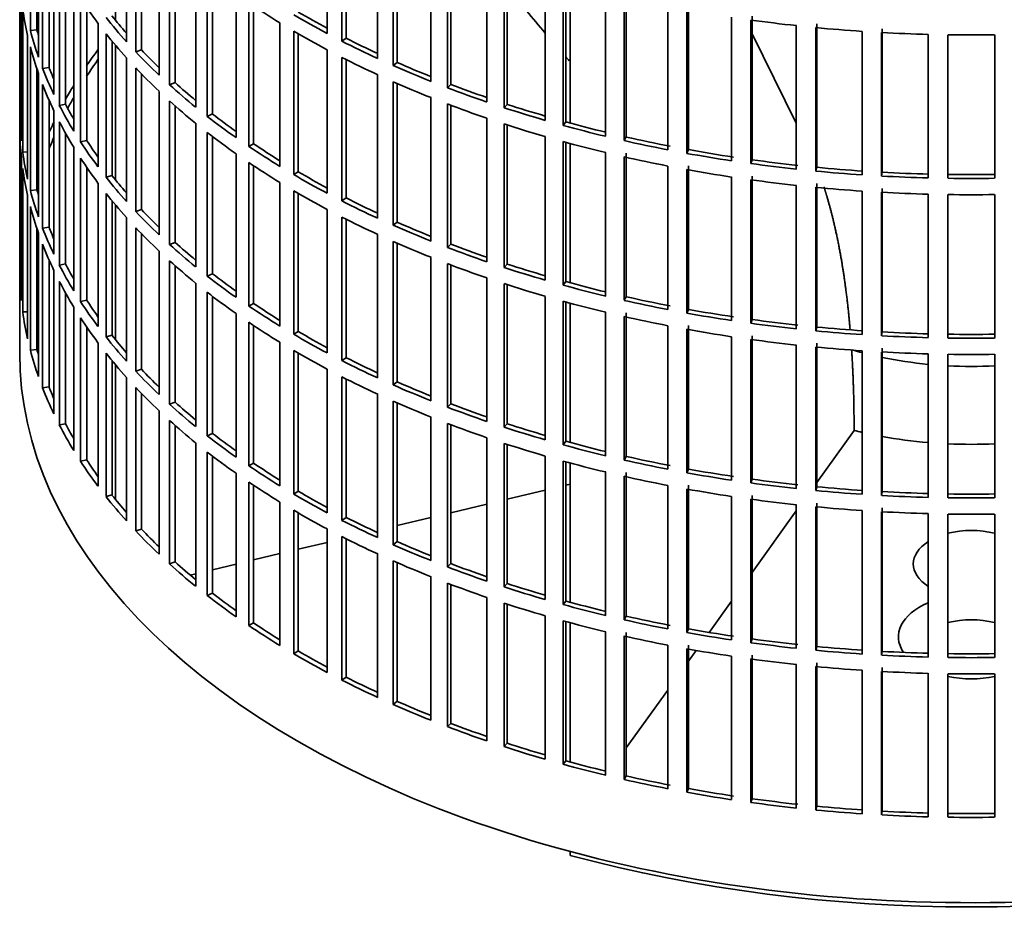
# Model space of a CAD drawing. Header units: millimetres. Extents: x 426 to 1318, y -2223 to 1749.
# Tile 2 of 31: x 1025 to 1174, y -2157 to -2019. Entities that reach past the tile are written whole.
import ezdxf

# ---------------------------------------------------------------- set-up
doc = ezdxf.new("R2010")
doc.units = ezdxf.units.MM
for name, color, linetype in [('VSI184-254_GIUNT', 7, 'Continuous'), ('VSI344-454_FILTR', 7, 'Continuous'), ('VSI344-454_SUPPO', 7, 'Continuous')]:
    doc.layers.add(name, color=color, linetype=linetype)

# ---------------------------------------------------------------- blocks, each defined once
blk = doc.blocks.new('SE4')
at = {"layer": 'VSI184-254_GIUNT', "color": 7, "linetype": 'Continuous', "lineweight": 35}
for start_param, end_param in [(4.245143, 4.281952), (4.365036, 4.547129), (4.62322, 4.801558)]:
    blk.add_ellipse((1168.54, -2048.83), major_axis=(39.5, 0), ratio=0.57735, start_param=start_param, end_param=end_param, dxfattribs=at)
at = {"layer": 'VSI344-454_FILTR', "color": 7, "linetype": 'Continuous', "lineweight": 35}
for p, q in [((1025.04, -1829.61), (1025.04, -2069.66)), ((1026.65, -2021), (1026.65, -1999.37)), ((1071.42, -2021.44), (1071.42, -1999.8)), ((1041.14, -2022.67), (1041.14, -2001.03)), ((1073.63, -2022.59), (1073.63, -2000.95)), ((1074.28, -2022.15), (1074.28, -2001.28)), ((1027.64, -2020.9), (1027.64, -2002.68)), ((1042.54, -2024.19), (1042.54, -2002.55)), ((1027.87, -2025), (1027.87, -2003.37)), ((1043.41, -2023.9), (1043.41, -2003.46)), ((1079.02, -2025.2), (1079.02, -2003.56)), ((1028.49, -2026.69), (1028.49, -2005.05)), ((1081.37, -2026.26), (1081.37, -2004.62)), ((1081.96, -2025.79), (1081.96, -2004.88)), ((1046.06, -2027.71), (1046.06, -2006.07)), ((1087.06, -2028.65), (1087.06, -2007.01)), ((1029.46, -2026.55), (1029.46, -2007.4)), ((1047.64, -2029.17), (1047.64, -2007.53)), ((1048.47, -2028.84), (1048.47, -2008.27)), ((1089.54, -2029.61), (1089.54, -2007.97)), ((1090.07, -2029.12), (1090.07, -2008.18)), ((1030.2, -2030.63), (1030.2, -2008.99)), ((1095.5, -2031.76), (1095.5, -2010.13)), ((1031.02, -2032.28), (1031.02, -2010.65)), ((1051.58, -2032.53), (1051.58, -2010.9)), ((1098.09, -2032.63), (1098.09, -2010.99)), ((1098.56, -2032.12), (1098.56, -2011.14)), ((1025.05, -2033.57), (1025.05, -2011.93)), ((1031.97, -2032.11), (1031.97, -2012.42)), ((1053.33, -2033.93), (1053.33, -2012.29)), ((1054.12, -2033.57), (1054.12, -2012.9)), ((1104.3, -2034.53), (1104.3, -2012.89)), ((1033.19, -2036.15), (1033.19, -2014.51)), ((1106.98, -2035.29), (1106.98, -2013.65)), ((1107.38, -2034.76), (1107.38, -2013.76)), ((1025.29, -2037.63), (1025.29, -2015.99)), ((1034.21, -2037.77), (1034.21, -2016.13)), ((1057.66, -2037.13), (1057.66, -2015.49)), ((1113.4, -2036.94), (1113.4, -2015.3)), ((1116.17, -2037.58), (1116.17, -2015.95)), ((1116.51, -2037.04), (1116.51, -2015.4)), ((1025.5, -2039.35), (1025.5, -2017.71)), ((1035.14, -2037.55), (1035.14, -2017.52)), ((1059.58, -2038.45), (1059.58, -2016.81)), ((1060.32, -2038.06), (1060.32, -2017.31)), ((1122.78, -2038.97), (1122.78, -2017.34)), ((1125.89, -2038.95), (1125.89, -2017.31)), ((1125.62, -2039.51), (1125.62, -2017.87)), ((1132.38, -2040.62), (1132.38, -2018.99)), ((1135.48, -2040.48), (1135.48, -2018.84)), ((1036.85, -2041.53), (1036.85, -2019.89)), ((1064.28, -2041.47), (1064.28, -2019.83)), ((1135.27, -2041.04), (1135.27, -2019.4)), ((1142.15, -2041.89), (1142.15, -2020.25)), ((1145.09, -2042.18), (1145.09, -2020.55)), ((1145.23, -2041.61), (1145.23, -2019.98)), ((1026.24, -2043.39), (1026.24, -2021.75)), ((1027.64, -2020.9), (1026.65, -2021)), ((1038.06, -2043.1), (1038.06, -2021.47)), ((1066.36, -2042.7), (1066.36, -2021.07)), ((1067.05, -2042.29), (1067.05, -2021.47)), ((1074.28, -2022.15), (1073.63, -2022.59)), ((1152.06, -2042.75), (1152.06, -2021.11)), ((1155.02, -2042.93), (1155.02, -2021.29)), ((1155.09, -2042.35), (1155.09, -2020.72)), ((1162.04, -2043.21), (1162.04, -2021.58)), ((1165.02, -2043.27), (1165.02, -2021.64)), ((1172.06, -2043.27), (1172.06, -2021.64)), ((1026.65, -2045.09), (1026.65, -2023.45)), ((1038.96, -2042.85), (1038.96, -2022.58)), ((1041.14, -2046.76), (1041.14, -2025.12)), ((1043.41, -2023.9), (1042.54, -2024.19)), ((1071.42, -2045.53), (1071.42, -2023.89)), ((1073.63, -2046.68), (1073.63, -2025.04)), ((1029.46, -2026.55), (1028.49, -2026.69)), ((1042.54, -2048.28), (1042.54, -2026.64)), ((1074.28, -2046.24), (1074.28, -2025.37)), ((1081.96, -2025.79), (1081.37, -2026.26)), ((1027.64, -2044.99), (1027.64, -2026.76)), ((1027.87, -2049.09), (1027.87, -2027.45)), ((1043.41, -2047.99), (1043.41, -2027.54)), ((1079.02, -2049.29), (1079.02, -2027.65)), ((1028.49, -2050.78), (1028.49, -2029.14)), ((1048.47, -2028.84), (1047.64, -2029.17)), ((1081.37, -2050.35), (1081.37, -2028.71)), ((1081.96, -2049.88), (1081.96, -2028.97)), ((1090.07, -2029.12), (1089.54, -2029.61)), ((1046.06, -2051.79), (1046.06, -2030.16)), ((1087.06, -2052.74), (1087.06, -2031.1)), ((1029.46, -2050.64), (1029.46, -2031.48)), ((1031.97, -2032.11), (1031.02, -2032.28)), ((1047.64, -2053.25), (1047.64, -2031.62)), ((1048.47, -2052.93), (1048.47, -2032.36)), ((1089.54, -2053.7), (1089.54, -2032.06)), ((1090.07, -2053.21), (1090.07, -2032.26)), ((1098.56, -2032.12), (1098.09, -2032.63)), ((1025.29, -2033.56), (1025.05, -2033.57)), ((1030.2, -2054.72), (1030.2, -2033.08)), ((1054.12, -2033.57), (1053.33, -2033.93)), ((1031.02, -2056.37), (1031.02, -2034.73)), ((1051.58, -2056.62), (1051.58, -2034.98)), ((1095.5, -2055.85), (1095.5, -2034.21)), ((1098.09, -2056.71), (1098.09, -2035.07)), ((1098.56, -2056.2), (1098.56, -2035.23)), ((1107.38, -2034.76), (1106.98, -2035.29)), ((1025.05, -2057.66), (1025.05, -2036.02)), ((1031.97, -2056.19), (1031.97, -2036.5)), ((1053.33, -2058.01), (1053.33, -2036.38)), ((1054.12, -2057.66), (1054.12, -2036.98)), ((1104.3, -2058.62), (1104.3, -2036.98)), ((1116.51, -2037.04), (1116.17, -2037.58)), ((1035.14, -2037.55), (1034.21, -2037.77)), ((1060.32, -2038.06), (1059.58, -2038.45)), ((1106.98, -2059.37), (1106.98, -2037.74)), ((1107.38, -2058.85), (1107.38, -2037.85)), ((1026.24, -2039.3), (1025.5, -2039.35)), ((1033.19, -2060.23), (1033.19, -2038.6)), ((1057.66, -2061.21), (1057.66, -2039.58)), ((1113.4, -2061.03), (1113.4, -2039.39)), ((1116.51, -2061.13), (1116.51, -2039.49)), ((1125.89, -2038.95), (1125.62, -2039.51)), ((1025.29, -2061.72), (1025.29, -2040.08)), ((1034.21, -2061.85), (1034.21, -2040.22)), ((1059.58, -2062.53), (1059.58, -2040.9)), ((1060.32, -2062.15), (1060.32, -2041.39)), ((1116.17, -2061.67), (1116.17, -2040.03)), ((1122.78, -2063.06), (1122.78, -2041.42)), ((1125.89, -2063.04), (1125.89, -2041.4)), ((1135.48, -2040.48), (1135.27, -2041.04)), ((1025.5, -2063.43), (1025.5, -2041.8)), ((1035.14, -2061.64), (1035.14, -2041.6)), ((1038.96, -2042.85), (1038.06, -2043.1)), ((1067.05, -2042.29), (1066.36, -2042.7)), ((1125.62, -2063.59), (1125.62, -2041.95)), ((1135.48, -2064.56), (1135.48, -2042.93)), ((1145.23, -2041.61), (1145.09, -2042.18)), ((1155.09, -2042.35), (1155.02, -2042.93)), ((1036.85, -2065.62), (1036.85, -2043.98)), ((1064.28, -2065.55), (1064.28, -2043.91)), ((1132.38, -2064.71), (1132.38, -2043.07)), ((1135.27, -2065.13), (1135.27, -2043.49)), ((1142.15, -2065.97), (1142.15, -2044.34)), ((1145.23, -2065.7), (1145.23, -2044.06)), ((1026.24, -2067.47), (1026.24, -2045.84)), ((1027.64, -2044.99), (1026.65, -2045.09)), ((1038.06, -2067.19), (1038.06, -2045.55)), ((1066.36, -2066.79), (1066.36, -2045.15)), ((1067.05, -2066.38), (1067.05, -2045.56)), ((1145.09, -2066.27), (1145.09, -2044.63)), ((1152.06, -2066.84), (1152.06, -2045.2)), ((1155.02, -2067.02), (1155.02, -2045.38)), ((1155.09, -2066.44), (1155.09, -2044.8)), ((1162.04, -2067.3), (1162.04, -2045.66)), ((1165.02, -2067.36), (1165.02, -2045.72)), ((1172.06, -2067.36), (1172.06, -2045.72)), ((1038.96, -2066.94), (1038.96, -2046.67)), ((1074.28, -2046.24), (1073.63, -2046.68)), ((1026.65, -2069.18), (1026.65, -2047.54)), ((1043.41, -2047.99), (1042.54, -2048.28)), ((1071.42, -2069.61), (1071.42, -2047.97)), ((1041.14, -2070.84), (1041.14, -2049.2)), ((1073.63, -2070.76), (1073.63, -2049.13)), ((1074.28, -2070.32), (1074.28, -2049.45)), ((1081.96, -2049.88), (1081.37, -2050.35)), ((1027.64, -2069.08), (1027.64, -2050.85)), ((1027.87, -2073.18), (1027.87, -2051.54)), ((1029.46, -2050.64), (1028.49, -2050.78)), ((1042.54, -2072.36), (1042.54, -2050.73)), ((1043.41, -2072.07), (1043.41, -2051.63)), ((1079.02, -2073.37), (1079.02, -2051.74)), ((1028.49, -2074.86), (1028.49, -2053.22)), ((1048.47, -2052.93), (1047.64, -2053.25)), ((1081.37, -2074.44), (1081.37, -2052.8)), ((1081.96, -2073.97), (1081.96, -2053.06)), ((1090.07, -2053.21), (1089.54, -2053.7)), ((1046.06, -2075.88), (1046.06, -2054.24)), ((1029.46, -2074.72), (1029.46, -2055.57)), ((1031.97, -2056.19), (1031.02, -2056.37)), ((1047.64, -2077.34), (1047.64, -2055.7)), ((1087.06, -2076.82), (1087.06, -2055.19)), ((1089.54, -2077.79), (1089.54, -2056.15)), ((1090.07, -2077.3), (1090.07, -2056.35)), ((1098.56, -2056.2), (1098.09, -2056.71)), ((1025.29, -2057.65), (1025.05, -2057.66)), ((1030.2, -2078.8), (1030.2, -2057.17)), ((1048.47, -2077.02), (1048.47, -2056.44)), ((1054.12, -2057.66), (1053.33, -2058.01)), ((1031.02, -2080.46), (1031.02, -2058.82)), ((1051.58, -2080.71), (1051.58, -2059.07)), ((1095.5, -2079.94), (1095.5, -2058.3)), ((1098.09, -2080.8), (1098.09, -2059.16)), ((1098.56, -2080.29), (1098.56, -2059.31)), ((1107.38, -2058.85), (1106.98, -2059.37)), ((1031.97, -2080.28), (1031.97, -2060.59)), ((1053.33, -2082.1), (1053.33, -2060.46)), ((1035.14, -2061.64), (1034.21, -2061.85)), ((1054.12, -2081.74), (1054.12, -2061.07)), ((1060.32, -2062.15), (1059.58, -2062.53)), ((1104.3, -2082.71), (1104.3, -2061.07)), ((1106.98, -2083.46), (1106.98, -2061.82)), ((1107.38, -2082.93), (1107.38, -2061.93)), ((1116.51, -2061.13), (1116.17, -2061.67)), ((1026.24, -2063.39), (1025.5, -2063.43)), ((1033.19, -2084.32), (1033.19, -2062.68)), ((1057.66, -2085.3), (1057.66, -2063.66)), ((1113.4, -2085.11), (1113.4, -2063.48)), ((1116.51, -2085.21), (1116.51, -2063.58)), ((1125.89, -2063.04), (1125.62, -2063.59)), ((1034.21, -2085.94), (1034.21, -2064.3)), ((1059.58, -2086.62), (1059.58, -2064.98)), ((1116.17, -2085.76), (1116.17, -2064.12)), ((1135.48, -2064.56), (1135.27, -2065.13)), ((1035.14, -2085.72), (1035.14, -2065.69)), ((1060.32, -2086.23), (1060.32, -2065.48)), ((1067.05, -2066.38), (1066.36, -2066.79)), ((1122.78, -2087.15), (1122.78, -2065.51)), ((1125.62, -2087.68), (1125.62, -2066.04)), ((1125.89, -2087.12), (1125.89, -2065.49)), ((1145.23, -2065.7), (1145.09, -2066.27)), ((1155.09, -2066.44), (1155.02, -2067.02)), ((1036.85, -2089.7), (1036.85, -2068.07)), ((1038.96, -2066.94), (1038.06, -2067.19)), ((1064.28, -2089.64), (1064.28, -2068)), ((1132.38, -2088.8), (1132.38, -2067.16)), ((1135.27, -2089.21), (1135.27, -2067.58)), ((1135.48, -2088.65), (1135.48, -2067.01)), ((1145.23, -2089.79), (1145.23, -2068.15)), ((1027.64, -2069.08), (1026.65, -2069.18)), ((1038.06, -2091.28), (1038.06, -2069.64)), ((1066.36, -2090.88), (1066.36, -2069.24)), ((1067.05, -2090.46), (1067.05, -2069.64)), ((1142.15, -2090.06), (1142.15, -2068.42)), ((1145.09, -2090.36), (1145.09, -2068.72)), ((1152.06, -2090.92), (1152.06, -2069.29)), ((1155.02, -2091.1), (1155.02, -2069.47)), ((1155.09, -2090.53), (1155.09, -2068.89)), ((1038.96, -2091.02), (1038.96, -2070.75)), ((1074.28, -2070.32), (1073.63, -2070.76)), ((1162.04, -2091.39), (1162.04, -2069.75)), ((1165.02, -2091.45), (1165.02, -2069.81)), ((1172.06, -2091.45), (1172.06, -2069.81)), ((1043.41, -2072.07), (1042.54, -2072.36)), ((1071.42, -2093.7), (1071.42, -2072.06)), ((1041.14, -2094.93), (1041.14, -2073.29)), ((1073.63, -2094.85), (1073.63, -2073.21)), ((1074.28, -2094.41), (1074.28, -2073.54)), ((1081.96, -2073.97), (1081.37, -2074.44)), ((1029.46, -2074.72), (1028.49, -2074.86)), ((1042.54, -2096.45), (1042.54, -2074.81)), ((1043.41, -2096.16), (1043.41, -2075.72)), ((1048.47, -2077.02), (1047.64, -2077.34)), ((1079.02, -2097.46), (1079.02, -2075.82)), ((1081.37, -2098.52), (1081.37, -2076.88)), ((1046.06, -2099.97), (1046.06, -2078.33)), ((1081.96, -2098.05), (1081.96, -2077.14)), ((1090.07, -2077.3), (1089.54, -2077.79)), ((1047.64, -2101.43), (1047.64, -2079.79)), ((1087.06, -2100.91), (1087.06, -2079.27)), ((1031.97, -2080.28), (1031.02, -2080.46)), ((1048.47, -2101.1), (1048.47, -2080.53)), ((1089.54, -2101.87), (1089.54, -2080.23)), ((1090.07, -2101.38), (1090.07, -2080.44)), ((1098.56, -2080.29), (1098.09, -2080.8)), ((1054.12, -2081.74), (1053.33, -2082.1)), ((1095.5, -2104.02), (1095.5, -2082.39)), ((1107.38, -2082.93), (1106.98, -2083.46)), ((1051.58, -2104.79), (1051.58, -2083.16)), ((1053.33, -2106.19), (1053.33, -2084.55)), ((1098.09, -2104.89), (1098.09, -2083.25)), ((1098.56, -2104.38), (1098.56, -2083.4)), ((1035.14, -2085.72), (1034.21, -2085.94)), ((1054.12, -2105.83), (1054.12, -2085.16)), ((1104.3, -2106.79), (1104.3, -2085.15)), ((1106.98, -2107.55), (1106.98, -2085.91)), ((1107.38, -2107.02), (1107.38, -2086.02)), ((1116.51, -2085.21), (1116.17, -2085.76)), ((1060.32, -2086.23), (1059.58, -2086.62)), ((1125.89, -2087.12), (1125.62, -2087.68)), ((1057.66, -2109.39), (1057.66, -2087.75)), ((1113.4, -2109.2), (1113.4, -2087.56)), ((1116.17, -2109.84), (1116.17, -2088.21)), ((1116.51, -2109.3), (1116.51, -2087.66)), ((1135.48, -2088.65), (1135.27, -2089.21)), ((1059.58, -2110.71), (1059.58, -2089.07)), ((1060.32, -2110.32), (1060.32, -2089.57)), ((1067.05, -2090.46), (1066.36, -2090.88)), ((1122.78, -2111.23), (1122.78, -2089.6)), ((1125.62, -2111.77), (1125.62, -2090.13)), ((1125.89, -2111.21), (1125.89, -2089.57)), ((1145.23, -2089.79), (1145.09, -2090.36)), ((1038.96, -2091.02), (1038.06, -2091.28)), ((1132.38, -2112.88), (1132.38, -2091.25)), ((1135.27, -2113.3), (1135.27, -2091.66)), ((1135.48, -2112.74), (1135.48, -2091.1)), ((1155.09, -2090.53), (1155.02, -2091.1)), ((1064.28, -2113.73), (1064.28, -2092.09)), ((1066.36, -2114.96), (1066.36, -2093.33)), ((1142.15, -2114.15), (1142.15, -2092.51)), ((1145.09, -2114.44), (1145.09, -2092.81)), ((1145.23, -2113.87), (1145.23, -2092.24)), ((1152.06, -2115.01), (1152.06, -2093.37)), ((1155.09, -2114.61), (1155.09, -2092.98)), ((1067.05, -2114.55), (1067.05, -2093.73)), ((1074.28, -2094.41), (1073.63, -2094.85)), ((1155.02, -2115.19), (1155.02, -2093.55)), ((1162.04, -2115.47), (1162.04, -2093.84)), ((1165.02, -2115.53), (1165.02, -2093.9)), ((1172.06, -2115.53), (1172.06, -2093.9)), ((1043.41, -2096.16), (1042.54, -2096.45)), ((1071.42, -2117.79), (1071.42, -2096.15)), ((1073.63, -2118.94), (1073.63, -2097.3)), ((1074.28, -2118.49), (1074.28, -2097.63)), ((1081.96, -2098.05), (1081.37, -2098.52)), ((1079.02, -2121.55), (1079.02, -2099.91)), ((1048.47, -2101.1), (1047.64, -2101.43)), ((1081.37, -2122.61), (1081.37, -2100.97)), ((1081.96, -2122.14), (1081.96, -2101.23)), ((1090.07, -2101.38), (1089.54, -2101.87)), ((1087.06, -2125), (1087.06, -2103.36)), ((1089.54, -2125.96), (1089.54, -2104.32)), ((1090.07, -2125.47), (1090.07, -2104.52)), ((1098.56, -2104.38), (1098.09, -2104.89)), ((1054.12, -2105.83), (1053.33, -2106.19)), ((1095.5, -2128.11), (1095.5, -2106.47)), ((1098.09, -2128.97), (1098.09, -2107.33)), ((1098.56, -2128.46), (1098.56, -2107.49)), ((1107.38, -2107.02), (1106.98, -2107.55)), ((1104.3, -2130.88), (1104.3, -2109.24)), ((1116.51, -2109.3), (1116.17, -2109.84)), ((1060.32, -2110.32), (1059.58, -2110.71)), ((1106.98, -2131.63), (1106.98, -2110)), ((1107.38, -2131.11), (1107.38, -2110.11)), ((1125.89, -2111.21), (1125.62, -2111.77)), ((1113.4, -2133.29), (1113.4, -2111.65)), ((1116.17, -2133.93), (1116.17, -2112.29)), ((1116.51, -2133.39), (1116.51, -2111.75)), ((1135.48, -2112.74), (1135.27, -2113.3)), ((1122.78, -2135.32), (1122.78, -2113.68)), ((1125.62, -2135.85), (1125.62, -2114.21)), ((1125.89, -2135.3), (1125.89, -2113.66)), ((1145.23, -2113.87), (1145.09, -2114.44)), ((1067.05, -2114.55), (1066.36, -2114.96)), ((1132.38, -2136.97), (1132.38, -2115.33)), ((1135.48, -2136.82), (1135.48, -2115.19)), ((1155.09, -2114.61), (1155.02, -2115.19)), ((1135.27, -2137.39), (1135.27, -2115.75)), ((1142.15, -2138.23), (1142.15, -2116.6)), ((1145.09, -2138.53), (1145.09, -2116.89)), ((1145.23, -2137.96), (1145.23, -2116.32)), ((1155.09, -2138.7), (1155.09, -2117.06)), ((1074.28, -2118.49), (1073.63, -2118.94)), ((1152.06, -2139.1), (1152.06, -2117.46)), ((1155.02, -2139.28), (1155.02, -2117.64)), ((1162.04, -2139.56), (1162.04, -2117.92)), ((1165.02, -2139.62), (1165.02, -2117.98)), ((1172.06, -2139.62), (1172.06, -2117.98)), ((1081.96, -2122.14), (1081.37, -2122.61)), ((1090.07, -2125.47), (1089.54, -2125.96)), ((1098.56, -2128.46), (1098.09, -2128.97)), ((1107.38, -2131.11), (1106.98, -2131.63)), ((1116.51, -2133.39), (1116.17, -2133.93)), ((1125.89, -2135.3), (1125.62, -2135.85)), ((1135.48, -2136.82), (1135.27, -2137.39)), ((1145.23, -2137.96), (1145.09, -2138.53)), ((1155.09, -2138.7), (1155.02, -2139.28))]:
    blk.add_line(p, q, dxfattribs=at)
for centre, radius, start, end in [((1168.54, -1773.16), 248.5, 269.189, 270.811), ((1168.54, -1795.95), 246.77, 269.1833, 270.8167), ((1168.54, -1794.8), 248.5, 269.189, 270.811), ((1168.54, -1797.25), 248.5, 269.189, 270.811), ((1168.54, -1820.04), 246.77, 269.1833, 270.8167), ((1168.54, -1818.89), 248.5, 269.189, 270.811), ((1168.54, -1821.34), 248.5, 269.189, 270.811), ((1168.54, -1844.13), 246.77, 269.1833, 270.8167), ((1168.54, -1842.97), 248.5, 269.189, 270.811), ((1168.54, -1845.42), 248.5, 269.189, 270.811), ((1168.54, -1868.21), 246.77, 269.1833, 270.8167), ((1168.54, -1867.06), 248.5, 269.189, 270.811), ((1168.54, -1869.51), 248.5, 269.189, 270.811), ((1168.54, -1892.3), 246.77, 269.1833, 270.8167), ((1168.54, -1891.15), 248.5, 269.189, 270.811)]:
    blk.add_arc(centre, radius, start, end, dxfattribs=at)
for centre, major_axis, start_param, end_param in [((1168.54, -1986.98), (-143.5, 0), 0.359458, 0.408487), ((1168.54, -2011.07), (-143.5, 0), 0.080205, 0.129234), ((1168.54, -1962.9), (-143.5, 0), 0.708524, 0.757553), ((1168.54, -1984.54), (-143.5, 0), 0.429271, 0.4783), ((1168.54, -1984.54), (-142.5, 0), 0.429099, 0.464583), ((1168.54, -1960.45), (-143.5, 0), 0.778337, 0.827366), ((1168.54, -1960.45), (-142.5, 0), 0.778165, 0.820895), ((1168.54, -2032.71), (-142.5, 0), -0.160582, -0.149846), ((1168.54, -1938.81), (-143.5, 0), 1.336842, 1.385871), ((1168.54, -1938.81), (-143.5, 0), 1.406655, 1.455685), ((1168.54, -2008.62), (-143.5, 0), 0.150018, 0.199048), ((1168.54, -2008.62), (-142.5, 0), 0.149846, 0.160582), ((1168.54, -1986.98), (-143.5, 0), 0.429271, 0.4783), ((1168.54, -1962.9), (-143.5, 0), 0.778337, 0.827366), ((1168.54, -1960.45), (-142.5, 0), 0.847978, 0.891566), ((1168.54, -1938.81), (-143.5, 0), 1.476469, 1.525498), ((1168.54, -2011.07), (-143.5, 0), 0.150018, 0.199048), ((1168.54, -1960.45), (-143.5, 0), 0.84815, 0.897179), ((1168.54, -2056.8), (-143.5, 0), -0.408487, -0.377404), ((1168.54, -1984.54), (-143.5, 0), 0.499084, 0.548113), ((1168.54, -1984.54), (-142.5, 0), 0.498912, 0.536508), ((1168.54, -1962.9), (-143.5, 0), 0.84815, 0.897179), ((1168.54, -2008.62), (-142.5, 0), 0.219659, 0.242088), ((1168.54, -2056.8), (-142.5, 0), -0.391958, -0.359286), ((1168.54, -1986.98), (-143.5, 0), 0.499084, 0.548113), ((1168.54, -1960.45), (-143.5, 0), 0.917963, 0.966992), ((1168.54, -1960.45), (-142.5, 0), 0.917791, 0.962144), ((1168.54, -2008.62), (-143.5, 0), 0.219831, 0.268861), ((1168.54, -2011.07), (-143.5, 0), 0.219831, 0.268861), ((1168.54, -2056.8), (-143.5, 0), -0.338674, -0.312019), ((1168.54, -1984.54), (-143.5, 0), 0.568897, 0.617927), ((1168.54, -1984.54), (-142.5, 0), 0.568725, 0.607984), ((1168.54, -1962.9), (-143.5, 0), 0.917963, 0.966992), ((1168.54, -1960.45), (-143.5, 0), 0.987776, 1.036806), ((1168.54, -1960.45), (-142.5, 0), 0.987604, 1.032651), ((1168.54, -2056.8), (-142.5, 0), -0.318152, -0.297119), ((1168.54, -2008.62), (-143.5, 0), 0.289645, 0.338674), ((1168.54, -2008.62), (-142.5, 0), 0.289473, 0.318152), ((1168.54, -1986.98), (-143.5, 0), 0.568897, 0.617927), ((1168.54, -1962.9), (-143.5, 0), 0.987776, 1.036806), ((1168.54, -1960.45), (-142.5, 0), 1.057417, 1.103102), ((1168.54, -2032.71), (-143.5, 0), 0.010392, 0.059421), ((1168.54, -1984.54), (-143.5, 0), 0.63871, 0.68774), ((1168.54, -1984.54), (-142.5, 0), 0.638538, 0.679153), ((1168.54, -1960.45), (-143.5, 0), 1.057589, 1.106619), ((1168.54, -2056.8), (-143.5, 0), -0.268861, -0.248955), ((1168.54, -2011.07), (-143.5, 0), 0.289645, 0.338674), ((1168.54, -1962.9), (-143.5, 0), 1.057589, 1.106619), ((1168.54, -1960.45), (-143.5, 0), 1.127403, 1.176432), ((1168.54, -1960.45), (-142.5, 0), 1.127231, 1.17351), ((1168.54, -2035.16), (-143.5, 0), 0.010392, 0.059421), ((1168.54, -1986.98), (-143.5, 0), 0.63871, 0.68774), ((1168.54, -1960.45), (-142.5, 0), 1.197044, 1.246417), ((1168.54, -2056.8), (-142.5, 0), -0.242088, -0.219659), ((1168.54, -2008.62), (-143.5, 0), 0.359458, 0.408487), ((1168.54, -2008.62), (-142.5, 0), 0.359286, 0.391958), ((1168.54, -1984.54), (-143.5, 0), 0.708524, 0.757553), ((1168.54, -1984.54), (-142.5, 0), 0.708352, 0.750104), ((1168.54, -1962.9), (-143.5, 0), 1.127403, 1.176432), ((1168.54, -1960.45), (-143.5, 0), 1.197216, 1.246245), ((1168.54, -2032.71), (-143.5, 0), 0.080205, 0.129234), ((1168.54, -1960.45), (-143.5, 0), 1.267029, 1.316058), ((1168.54, -1960.45), (-142.5, 0), 1.266857, 1.31623), ((1168.54, -2056.8), (-143.5, 0), -0.199048, -0.190533), ((1168.54, -2011.07), (-143.5, 0), 0.359458, 0.408487), ((1168.54, -1986.98), (-143.5, 0), 0.708524, 0.757553), ((1168.54, -1962.9), (-143.5, 0), 1.197216, 1.246245), ((1168.54, -1960.45), (-143.5, 0), 1.336842, 1.385871), ((1168.54, -1960.45), (-142.5, 0), 1.33667, 1.386044), ((1168.54, -2035.16), (-143.5, 0), 0.080205, 0.129234), ((1168.54, -2008.62), (-142.5, 0), 0.429099, 0.464583), ((1168.54, -1984.54), (-143.5, 0), 0.778337, 0.827366), ((1168.54, -1984.54), (-142.5, 0), 0.778165, 0.820895), ((1168.54, -1962.9), (-143.5, 0), 1.267029, 1.316058), ((1168.54, -1960.45), (-143.5, 0), 1.406655, 1.455685), ((1168.54, -1960.45), (-142.5, 0), 1.406483, 1.455857), ((1168.54, -1960.45), (-143.5, 0), 1.476469, 1.525498), ((1168.54, -1960.45), (-142.5, 0), 1.476296, 1.52567), ((1168.54, -2056.8), (-142.5, 0), -0.160582, -0.149846), ((1168.54, -2008.62), (-143.5, 0), 0.429271, 0.4783), ((1168.54, -1962.9), (-143.5, 0), 1.336842, 1.385871), ((1168.54, -2032.71), (-143.5, 0), 0.150018, 0.199048), ((1168.54, -2032.71), (-142.5, 0), 0.149846, 0.160582), ((1168.54, -2011.07), (-143.5, 0), 0.429271, 0.4783), ((1168.54, -1986.98), (-143.5, 0), 0.778337, 0.827366), ((1168.54, -1962.9), (-143.5, 0), 1.406655, 1.455685), ((1168.54, -1962.9), (-143.5, 0), 1.476469, 1.525498), ((1168.54, -1984.54), (-143.5, 0), 0.84815, 0.897179), ((1168.54, -1984.54), (-142.5, 0), 0.847978, 0.891566), ((1168.54, -2035.16), (-143.5, 0), 0.150018, 0.199048), ((1168.54, -2008.62), (-143.5, 0), 0.499084, 0.548113), ((1168.54, -2008.62), (-142.5, 0), 0.498912, 0.536508), ((1168.54, -1986.98), (-143.5, 0), 0.84815, 0.897179), ((1168.54, -1984.54), (-143.5, 0), 0.917963, 0.966992), ((1168.54, -1984.54), (-142.5, 0), 0.917791, 0.962144), ((1168.54, -2032.71), (-143.5, 0), 0.219831, 0.268861), ((1168.54, -2032.71), (-142.5, 0), 0.219659, 0.242088), ((1168.54, -2011.07), (-143.5, 0), 0.499084, 0.548113), ((1168.54, -2035.16), (-143.5, 0), 0.219831, 0.268861), ((1168.54, -2008.62), (-143.5, 0), 0.568897, 0.617927), ((1168.54, -2008.62), (-142.5, 0), 0.568725, 0.607984), ((1168.54, -1986.98), (-143.5, 0), 0.917963, 0.966992), ((1168.54, -1984.54), (-142.5, 0), 0.987604, 1.032651), ((1168.54, -1984.54), (-143.5, 0), 0.987776, 1.036806), ((1168.54, -2032.71), (-142.5, 0), 0.289473, 0.318152), ((1168.54, -2011.07), (-143.5, 0), 0.568897, 0.617927), ((1168.54, -1986.98), (-143.5, 0), 0.987776, 1.036806), ((1168.54, -1984.54), (-142.5, 0), 1.057417, 1.103102), ((1168.54, -2056.8), (-143.5, 0), 0.010392, 0.059421), ((1168.54, -2032.71), (-143.5, 0), 0.289645, 0.338674), ((1168.54, -2008.62), (-142.5, 0), 0.638538, 0.679153), ((1168.54, -1984.54), (-143.5, 0), 1.057589, 1.106619), ((1168.54, -2035.16), (-143.5, 0), 0.289645, 0.338674), ((1168.54, -2008.62), (-143.5, 0), 0.63871, 0.68774), ((1168.54, -1986.98), (-143.5, 0), 1.057589, 1.106619), ((1168.54, -1984.54), (-142.5, 0), 1.127231, 1.17351), ((1168.54, -2011.07), (-143.5, 0), 0.63871, 0.68774), ((1168.54, -1984.54), (-143.5, 0), 1.127403, 1.176432), ((1168.54, -2032.71), (-143.5, 0), 0.359458, 0.408487), ((1168.54, -2032.71), (-142.5, 0), 0.359286, 0.391958), ((1168.54, -2008.62), (-142.5, 0), 0.708352, 0.750104), ((1168.54, -1986.98), (-143.5, 0), 1.127403, 1.176432), ((1168.54, -1984.54), (-143.5, 0), 1.197216, 1.246245), ((1168.54, -1984.54), (-142.5, 0), 1.197044, 1.246417), ((1168.54, -2056.8), (-143.5, 0), 0.080205, 0.129234), ((1168.54, -2008.62), (-143.5, 0), 0.708524, 0.757553), ((1168.54, -1984.54), (-143.5, 0), 1.267029, 1.316058), ((1168.54, -1984.54), (-142.5, 0), 1.266857, 1.31623), ((1168.54, -2035.16), (-143.5, 0), 0.359458, 0.408487), ((1168.54, -2011.07), (-143.5, 0), 0.708524, 0.757553), ((1168.54, -1986.98), (-143.5, 0), 1.197216, 1.246245), ((1168.54, -1984.54), (-143.5, 0), 1.336842, 1.385871), ((1168.54, -1984.54), (-142.5, 0), 1.33667, 1.386044), ((1168.54, -2008.62), (-142.5, 0), 0.778165, 0.820895), ((1168.54, -1986.98), (-143.5, 0), 1.267029, 1.316058), ((1168.54, -1984.54), (-143.5, 0), 1.406655, 1.455685), ((1168.54, -1984.54), (-142.5, 0), 1.406483, 1.455857), ((1168.54, -1984.54), (-142.5, 0), 1.476296, 1.52567), ((1168.54, -2032.71), (-143.5, 0), 0.429271, 0.4783), ((1168.54, -2032.71), (-142.5, 0), 0.429099, 0.464583), ((1168.54, -2008.62), (-143.5, 0), 0.778337, 0.827366), ((1168.54, -1986.98), (-143.5, 0), 1.336842, 1.385871), ((1168.54, -1984.54), (-143.5, 0), 1.476469, 1.525498), ((1168.54, -2069.66), (143.5, 0), 3.141593, 5.158357), ((1168.54, -2056.8), (-143.5, 0), 0.150018, 0.199048), ((1168.54, -2056.8), (-142.5, 0), 0.149846, 0.160582), ((1168.54, -2035.16), (-143.5, 0), 0.429271, 0.4783), ((1168.54, -2011.07), (-143.5, 0), 0.778337, 0.827366), ((1168.54, -1986.98), (-143.5, 0), 1.406655, 1.455685), ((1168.54, -1986.98), (-143.5, 0), 1.476469, 1.525498), ((1168.54, -2008.62), (-143.5, 0), 0.84815, 0.897179), ((1168.54, -2008.62), (-142.5, 0), 0.847978, 0.891566), ((1168.54, -2032.71), (-143.5, 0), 0.499084, 0.548113), ((1168.54, -2032.71), (-142.5, 0), 0.498912, 0.536508), ((1168.54, -2011.07), (-143.5, 0), 0.84815, 0.897179), ((1168.54, -2008.62), (-142.5, 0), 0.917791, 0.962144), ((1168.54, -2056.8), (-143.5, 0), 0.219831, 0.268861), ((1168.54, -2056.8), (-142.5, 0), 0.219659, 0.242088), ((1168.54, -2035.16), (-143.5, 0), 0.499084, 0.548113), ((1168.54, -2008.62), (-143.5, 0), 0.917963, 0.966992), ((1168.54, -2032.71), (-142.5, 0), 0.568725, 0.607984), ((1168.54, -2011.07), (-143.5, 0), 0.917963, 0.966992), ((1168.54, -2032.71), (-143.5, 0), 0.568897, 0.617927), ((1168.54, -2008.62), (-143.5, 0), 0.987776, 1.036806), ((1168.54, -2008.62), (-142.5, 0), 0.987604, 1.032651), ((1168.54, -2035.16), (-143.5, 0), 0.568897, 0.617927), ((1168.54, -2056.8), (-143.5, 0), 0.289645, 0.338674), ((1168.54, -2056.8), (-142.5, 0), 0.289473, 0.318152), ((1168.54, -2011.07), (-143.5, 0), 0.987776, 1.036806), ((1168.54, -2008.62), (-143.5, 0), 1.057589, 1.106619), ((1168.54, -2008.62), (-142.5, 0), 1.057417, 1.103102), ((1168.54, -2032.71), (-143.5, 0), 0.63871, 0.68774), ((1168.54, -2032.71), (-142.5, 0), 0.638538, 0.679153), ((1168.54, -2008.62), (-142.5, 0), 1.127231, 1.17351), ((1168.54, -2035.16), (-143.5, 0), 0.63871, 0.68774), ((1168.54, -2011.07), (-143.5, 0), 1.057589, 1.106619), ((1168.54, -2008.62), (-143.5, 0), 1.127403, 1.176432), ((1168.54, -2056.8), (-143.5, 0), 0.359458, 0.408487), ((1168.54, -2056.8), (-142.5, 0), 0.359286, 0.391958), ((1168.54, -2011.07), (-143.5, 0), 1.127403, 1.176432), ((1168.54, -2008.62), (-143.5, 0), 1.197216, 1.246245), ((1168.54, -2008.62), (-142.5, 0), 1.197044, 1.246417), ((1168.54, -2032.71), (-143.5, 0), 0.708524, 0.757553), ((1168.54, -2032.71), (-142.5, 0), 0.708352, 0.750104), ((1168.54, -2008.62), (-142.5, 0), 1.266857, 1.31623), ((1168.54, -2011.07), (-143.5, 0), 1.197216, 1.246245), ((1168.54, -2008.62), (-143.5, 0), 1.267029, 1.316058), ((1168.54, -2008.62), (-142.5, 0), 1.33667, 1.386044), ((1168.54, -2035.16), (-143.5, 0), 0.708524, 0.757553), ((1168.54, -2032.71), (-142.5, 0), 0.778165, 0.820895), ((1168.54, -2011.07), (-143.5, 0), 1.267029, 1.316058), ((1168.54, -2008.62), (-143.5, 0), 1.336842, 1.385871), ((1168.54, -2008.62), (-143.5, 0), 1.406655, 1.455685), ((1168.54, -2008.62), (-142.5, 0), 1.406483, 1.455857), ((1168.54, -2056.8), (-143.5, 0), 0.429271, 0.4783), ((1168.54, -2056.8), (-142.5, 0), 0.429099, 0.464583), ((1168.54, -2032.71), (-143.5, 0), 0.778337, 0.827366), ((1168.54, -2011.07), (-143.5, 0), 1.336842, 1.385871), ((1168.54, -2008.62), (-143.5, 0), 1.476469, 1.525498), ((1168.54, -2008.62), (-142.5, 0), 1.476296, 1.52567), ((1168.54, -2035.16), (-143.5, 0), 0.778337, 0.827366), ((1168.54, -2011.07), (-143.5, 0), 1.406655, 1.455685), ((1168.54, -2032.71), (-143.5, 0), 0.84815, 0.897179), ((1168.54, -2032.71), (-142.5, 0), 0.847978, 0.891566), ((1168.54, -2011.07), (-143.5, 0), 1.476469, 1.525498), ((1168.54, -2056.8), (-142.5, 0), 0.498912, 0.536508), ((1168.54, -2056.8), (-143.5, 0), 0.499084, 0.548113), ((1168.54, -2035.16), (-143.5, 0), 0.84815, 0.897179), ((1168.54, -2032.71), (-143.5, 0), 0.917963, 0.966992), ((1168.54, -2032.71), (-142.5, 0), 0.917791, 0.962144), ((1168.54, -2056.8), (-143.5, 0), 0.568897, 0.617927), ((1168.54, -2056.8), (-142.5, 0), 0.568725, 0.607984), ((1168.54, -2035.16), (-143.5, 0), 0.917963, 0.966992), ((1168.54, -2032.71), (-143.5, 0), 0.987776, 1.036806), ((1168.54, -2032.71), (-142.5, 0), 0.987604, 1.032651), ((1168.54, -2035.16), (-143.5, 0), 0.987776, 1.036806), ((1168.54, -2032.71), (-143.5, 0), 1.057589, 1.106619), ((1168.54, -2032.71), (-142.5, 0), 1.057417, 1.103102), ((1168.54, -2056.8), (-143.5, 0), 0.63871, 0.68774), ((1168.54, -2056.8), (-142.5, 0), 0.638538, 0.679153), ((1168.54, -2035.16), (-143.5, 0), 1.057589, 1.106619), ((1168.54, -2032.71), (-143.5, 0), 1.127403, 1.176432), ((1168.54, -2032.71), (-142.5, 0), 1.127231, 1.17351), ((1168.54, -2032.71), (-142.5, 0), 1.197044, 1.246417), ((1168.54, -2056.8), (-143.5, 0), 0.708524, 0.757553), ((1168.54, -2056.8), (-142.5, 0), 0.708352, 0.750104), ((1168.54, -2035.16), (-143.5, 0), 1.127403, 1.176432), ((1168.54, -2032.71), (-143.5, 0), 1.197216, 1.246245), ((1168.54, -2032.71), (-142.5, 0), 1.266857, 1.31623), ((1168.54, -2035.16), (-143.5, 0), 1.197216, 1.246245), ((1168.54, -2032.71), (-143.5, 0), 1.267029, 1.316058), ((1168.54, -2032.71), (-142.5, 0), 1.33667, 1.386044), ((1168.54, -2035.16), (-143.5, 0), 1.267029, 1.316058), ((1168.54, -2032.71), (-143.5, 0), 1.336842, 1.385871), ((1168.54, -2032.71), (-142.5, 0), 1.406483, 1.455857), ((1168.54, -2056.8), (-143.5, 0), 0.778337, 0.827366), ((1168.54, -2056.8), (-142.5, 0), 0.778165, 0.820895), ((1168.54, -2032.71), (-143.5, 0), 1.406655, 1.455685), ((1168.54, -2032.71), (-143.5, 0), 1.476469, 1.525498), ((1168.54, -2032.71), (-142.5, 0), 1.476296, 1.52567), ((1168.54, -2035.16), (-143.5, 0), 1.336842, 1.385871), ((1168.54, -2035.16), (-143.5, 0), 1.406655, 1.455685), ((1168.54, -2056.8), (-142.5, 0), 0.847978, 0.891566), ((1168.54, -2035.16), (-143.5, 0), 1.476469, 1.525498), ((1168.54, -2056.8), (-143.5, 0), 0.84815, 0.897179), ((1168.54, -2056.8), (-143.5, 0), 0.917963, 0.966992), ((1168.54, -2056.8), (-142.5, 0), 0.917791, 0.962144), ((1168.54, -2056.8), (-143.5, 0), 0.987776, 1.036806), ((1168.54, -2056.8), (-142.5, 0), 0.987604, 1.032651), ((1168.54, -2056.8), (-143.5, 0), 1.057589, 1.106619), ((1168.54, -2056.8), (-142.5, 0), 1.057417, 1.103102), ((1168.54, -2056.8), (-143.5, 0), 1.127403, 1.176432), ((1168.54, -2056.8), (-142.5, 0), 1.127231, 1.17351), ((1168.54, -2056.8), (-142.5, 0), 1.197044, 1.246417), ((1168.54, -2056.8), (-143.5, 0), 1.197216, 1.246245), ((1168.54, -2056.8), (-143.5, 0), 1.267029, 1.316058), ((1168.54, -2056.8), (-142.5, 0), 1.266857, 1.31623), ((1168.54, -2056.8), (-143.5, 0), 1.336842, 1.385871), ((1168.54, -2056.8), (-142.5, 0), 1.33667, 1.386044), ((1168.54, -2056.8), (-142.5, 0), 1.406483, 1.455857), ((1168.54, -2056.8), (-143.5, 0), 1.406655, 1.455685), ((1168.54, -2056.8), (-143.5, 0), 1.476469, 1.525498), ((1168.54, -2056.8), (-142.5, 0), 1.476296, 1.52567)]:
    blk.add_ellipse(centre, major_axis=major_axis, ratio=0.57735, start_param=start_param, end_param=end_param, dxfattribs=at)
at = {"layer": 'VSI344-454_SUPPO', "color": 7, "linetype": 'Continuous', "lineweight": 35}
for p, q in [((1039.51, -2019.45), (1039.51, -1999.16)), ((1108.06, -2034.94), (1108.06, -2013.94)), ((1142.15, -2034.95), (1135.48, -2021.47)), ((1039.51, -2043.54), (1039.51, -2023.24)), ((1108.06, -2059.03), (1108.06, -2038.03)), ((1039.51, -2067.63), (1039.51, -2047.33)), ((1108.06, -2083.12), (1108.06, -2062.12)), ((1039.51, -2091.71), (1039.51, -2071.42)), ((1145.23, -2089.14), (1150.86, -2081.3)), ((1150.86, -2081.1), (1150.86, -2081.3)), ((1108.06, -2107.2), (1108.06, -2086.2)), ((1098.56, -2091.68), (1104.3, -2090.31)), ((1107.38, -2089.57), (1108.06, -2089.41)), ((1090.07, -2093.71), (1095.5, -2092.41)), ((1135.48, -2102.73), (1142.15, -2093.43)), ((1081.96, -2095.65), (1087.06, -2094.43)), ((1067.05, -2099.21), (1071.42, -2098.17)), ((1060.32, -2100.82), (1064.28, -2099.87)), ((1054.12, -2102.31), (1057.66, -2101.46)), ((1050.76, -2103.11), (1051.58, -2102.91)), ((1129.01, -2111.75), (1132.38, -2107.06)), ((1108.06, -2131.29), (1108.06, -2110.29)), ((1125.89, -2116.1), (1127.06, -2114.47)), ((1116.51, -2129.17), (1122.78, -2120.44)), ((1108.06, -2145.37), (1108.06, -2144.79))]:
    blk.add_line(p, q, dxfattribs=at)
for centre, major_axis, start_param, end_param in [((1168.54, -2057.41), (142.5, 0), -3.302175, -3.292267), ((1168.54, -2057.41), (45, 0), 4.308579, 4.337394), ((1168.54, -2057.41), (45, 0), 4.408949, 4.56748), ((1168.54, -2057.41), (45, 0), 4.634142, 4.790635), ((1168.54, -2101.43), (8.75, 0), 1.157096, 1.984496), ((1168.54, -2101.43), (8.75, 0), 2.407803, 3.875383), ((1168.54, -2112.4), (-11, 0), -0.938824, 0.382349), ((1168.54, -2114.9), (8.75, 0), 1.157096, 1.984496), ((1168.54, -2112.4), (-11, 0), 1.245307, 1.896286), ((1168.54, -2070.88), (-142.5, 0), 1.132467, 2.009125)]:
    blk.add_ellipse(centre, major_axis=major_axis, ratio=0.57735, start_param=start_param, end_param=end_param, dxfattribs=at)
for points, degree in [([(1104.3, -2021.36), (1102.41, -2019.15), (1100.5, -2016.91), (1098.56, -2014.64)], 3), ([(1107.91, -2025.58), (1107.74, -2025.38), (1107.56, -2025.18), (1107.38, -2024.97)], 3), ([(1150.86, -2081.1), (1150.86, -2074.8), (1150.49, -2069.09)], 2)]:
    blk.add_open_spline(points, degree=degree, dxfattribs=at)
blk.add_open_spline([(1150.26, -2066), (1149.81, -2060.78), (1149.05, -2056.17), (1148.15, -2050.73), (1146.82, -2046.21), (1146.58, -2045.38), (1146.32, -2044.58)], degree=2, knots=[0.2877757, 0.2877757, 0.2877757, 0.5, 0.5, 0.75, 0.75, 0.7962592, 0.7962592, 0.7962592], dxfattribs=at)

msp = doc.modelspace()

# ---------------------------------------------------------------- block references
msp.add_blockref('SE4', (0, 0))

doc.saveas('drawing.dxf')
